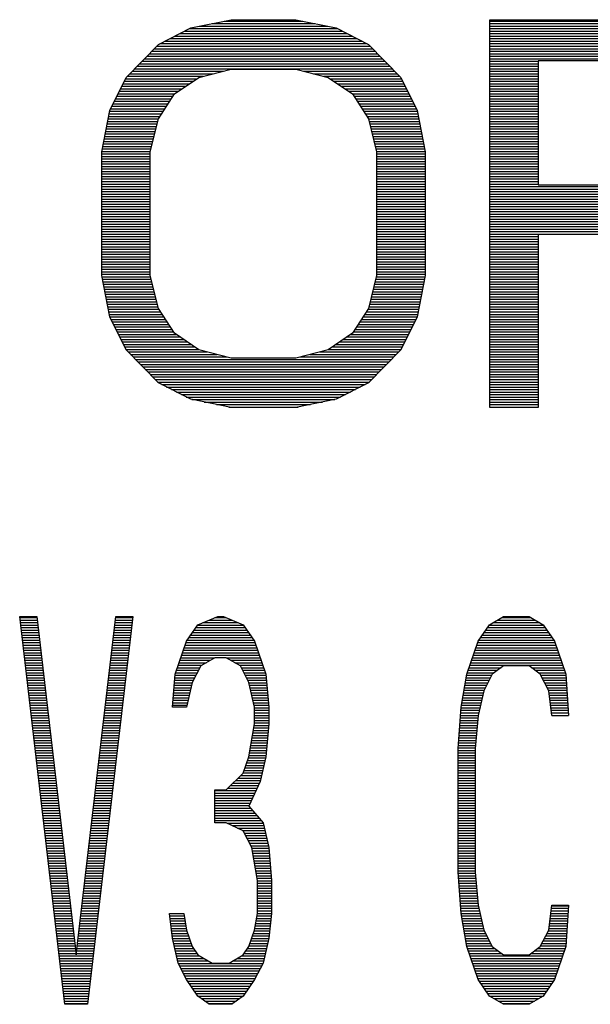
# Model space of a CAD drawing. Header units: millimetres. Extents: x 0 to 420, y -116 to 297.
# Tile 20 of 73: x 96 to 106, y 152 to 168. Entities that reach past the tile are written whole.
import ezdxf

# ---------------------------------------------------------------- set-up
doc = ezdxf.new("R2010")
doc.units = ezdxf.units.MM
doc.header["$LTSCALE"] = 23.1
doc.layers.get('0').update_dxf_attribs({"linetype": 'CONTINUOUS'})

msp = doc.modelspace()

# ---------------------------------------------------------------- linework, layer by layer
at = {"color": 7, "linetype": 'Continuous'}
for p, q in [((98.341, 167.868), (98.883, 168.144)), ((98.883, 168.144), (99.56, 168.283)), ((99.56, 168.283), (100.643, 168.283)), ((100.643, 168.283), (101.32, 168.144)), ((101.32, 168.144), (101.862, 167.868)), ((103.893, 161.783), (103.893, 168.283)), ((103.893, 168.283), (107.143, 168.283)), ((97.799, 167.315), (98.341, 167.868)), ((101.862, 167.868), (102.403, 167.315)), ((104.705, 167.591), (104.705, 165.517)), ((107.278, 167.591), (104.705, 167.591)), ((97.528, 166.761), (97.799, 167.315)), ((98.612, 167.038), (99.018, 167.315)), ((99.018, 167.315), (99.56, 167.453)), ((99.56, 167.453), (100.643, 167.453)), ((100.643, 167.453), (101.185, 167.315)), ((101.185, 167.315), (101.591, 167.038)), ((102.403, 167.315), (102.674, 166.761)), ((98.341, 166.623), (98.612, 167.038)), ((101.591, 167.038), (101.862, 166.623)), ((97.393, 166.07), (97.528, 166.761)), ((102.674, 166.761), (102.81, 166.07)), ((98.205, 166.07), (98.341, 166.623)), ((101.862, 166.623), (101.997, 166.07)), ((97.393, 163.995), (97.393, 166.07)), ((98.205, 163.995), (98.205, 166.07)), ((101.997, 166.07), (101.997, 163.995)), ((102.81, 166.07), (102.81, 163.995)), ((104.705, 165.517), (107.278, 165.517)), ((104.705, 164.687), (104.705, 161.783)), ((97.528, 163.304), (97.393, 163.995)), ((98.341, 163.442), (98.205, 163.995)), ((101.997, 163.995), (101.862, 163.442)), ((102.81, 163.995), (102.674, 163.304)), ((98.612, 163.027), (98.341, 163.442)), ((101.862, 163.442), (101.591, 163.027)), ((97.799, 162.751), (97.528, 163.304)), ((102.674, 163.304), (102.403, 162.751)), ((99.018, 162.751), (98.612, 163.027)), ((101.591, 163.027), (101.185, 162.751)), ((98.341, 162.198), (97.799, 162.751)), ((99.56, 162.612), (99.018, 162.751)), ((101.185, 162.751), (100.643, 162.612)), ((102.403, 162.751), (101.862, 162.198)), ((100.643, 162.612), (99.56, 162.612)), ((98.883, 161.921), (98.341, 162.198)), ((101.862, 162.198), (101.32, 161.921)), ((99.56, 161.783), (98.883, 161.921)), ((101.32, 161.921), (100.643, 161.783)), ((100.643, 161.783), (99.56, 161.783)), ((104.705, 161.783), (103.893, 161.783)), ((96.777, 151.783), (96.018, 158.283)), ((96.018, 158.283), (96.303, 158.283)), ((96.303, 158.283), (96.966, 152.612)), ((96.966, 152.612), (97.63, 158.283)), ((97.914, 158.283), (97.156, 151.783)), ((97.63, 158.283), (97.914, 158.283)), ((99.004, 158.144), (99.336, 158.283)), ((99.336, 158.283), (99.431, 158.283)), ((99.431, 158.283), (99.763, 158.144)), ((103.886, 158.144), (104.123, 158.283)), ((104.123, 158.283), (104.55, 158.283)), ((104.55, 158.283), (104.787, 158.144)), ((98.815, 157.868), (99.004, 158.144)), ((99.763, 158.144), (99.952, 157.868)), ((103.697, 157.868), (103.886, 158.144)), ((104.787, 158.144), (104.976, 157.868)), ((98.625, 157.315), (98.815, 157.868)), ((99.952, 157.868), (100.142, 157.315)), ((103.507, 157.315), (103.697, 157.868)), ((104.976, 157.868), (105.166, 157.315)), ((99.289, 157.591), (99.052, 157.453)), ((99.478, 157.591), (99.289, 157.591)), ((99.715, 157.453), (99.478, 157.591)), ((99.052, 157.453), (98.91, 157.176)), ((99.858, 157.176), (99.715, 157.453)), ((104.123, 157.453), (103.934, 157.315)), ((104.55, 157.453), (104.123, 157.453)), ((104.739, 157.315), (104.55, 157.453)), ((98.578, 156.761), (98.625, 157.315)), ((100.142, 157.315), (100.189, 156.761)), ((103.412, 156.761), (103.507, 157.315)), ((103.934, 157.315), (103.791, 157.038)), ((104.881, 157.038), (104.739, 157.315)), ((105.166, 157.315), (105.213, 156.623)), ((98.91, 157.176), (98.815, 156.761)), ((99.952, 156.761), (99.858, 157.176)), ((103.791, 157.038), (103.697, 156.623)), ((104.929, 156.623), (104.881, 157.038)), ((98.815, 156.761), (98.578, 156.761)), ((99.952, 156.485), (99.952, 156.761)), ((100.189, 156.761), (100.189, 156.485)), ((103.365, 156.07), (103.412, 156.761)), ((103.697, 156.623), (103.649, 156.07)), ((99.858, 155.932), (99.952, 156.485)), ((100.189, 156.485), (100.142, 155.932)), ((99.763, 155.655), (99.858, 155.932)), ((100.142, 155.932), (100.047, 155.517)), ((103.365, 153.995), (103.365, 156.07)), ((103.649, 156.07), (103.649, 153.995)), ((99.478, 155.378), (99.763, 155.655)), ((100.047, 155.517), (99.858, 155.102)), ((99.289, 154.825), (99.289, 155.378)), ((99.289, 155.378), (99.478, 155.378)), ((99.858, 155.102), (100.094, 154.825)), ((99.478, 154.825), (99.289, 154.825)), ((99.763, 154.687), (99.478, 154.825)), ((100.094, 154.825), (100.189, 154.41)), ((99.905, 154.41), (99.763, 154.687)), ((100, 153.857), (99.905, 154.41)), ((100.189, 154.41), (100.237, 153.857)), ((103.412, 153.304), (103.365, 153.995)), ((103.649, 153.995), (103.697, 153.442)), ((100, 153.304), (100, 153.857)), ((100.237, 153.857), (100.237, 153.304)), ((98.578, 152.889), (98.53, 153.304)), ((98.53, 153.304), (98.767, 153.304)), ((98.767, 153.304), (98.815, 153.027)), ((99.952, 153.027), (100, 153.304)), ((100.237, 153.304), (100.189, 152.889)), ((103.507, 152.751), (103.412, 153.304)), ((103.697, 153.442), (103.791, 153.027)), ((104.881, 153.027), (104.929, 153.442)), ((104.929, 153.442), (105.213, 153.442)), ((105.213, 153.442), (105.166, 152.751)), ((98.815, 153.027), (98.91, 152.751)), ((99.858, 152.751), (99.952, 153.027)), ((103.791, 153.027), (103.934, 152.751)), ((104.739, 152.751), (104.881, 153.027)), ((98.673, 152.474), (98.578, 152.889)), ((100.189, 152.889), (100.094, 152.474)), ((98.91, 152.751), (99.004, 152.612)), ((99.763, 152.612), (99.858, 152.751)), ((103.697, 152.198), (103.507, 152.751)), ((103.934, 152.751), (104.123, 152.612)), ((104.55, 152.612), (104.739, 152.751)), ((105.166, 152.751), (104.976, 152.198)), ((98.815, 152.198), (98.673, 152.474)), ((99.004, 152.612), (99.241, 152.474)), ((99.241, 152.474), (99.526, 152.474)), ((99.526, 152.474), (99.763, 152.612)), ((100.094, 152.474), (99.952, 152.198)), ((104.123, 152.612), (104.55, 152.612)), ((99.004, 151.921), (98.815, 152.198)), ((99.952, 152.198), (99.763, 151.921)), ((103.886, 151.921), (103.697, 152.198)), ((104.976, 152.198), (104.787, 151.921)), ((99.194, 151.783), (99.004, 151.921)), ((99.763, 151.921), (99.573, 151.783)), ((104.123, 151.783), (103.886, 151.921)), ((104.787, 151.921), (104.55, 151.783)), ((97.156, 151.783), (96.777, 151.783)), ((99.573, 151.783), (99.194, 151.783)), ((104.55, 151.783), (104.123, 151.783))]:
    msp.add_line(p, q, dxfattribs=at)
at = {"color": 2, "linetype": 'Continuous'}
for p, q in [((99.031, 168.175), (101.172, 168.175)), ((99.236, 168.217), (100.966, 168.217)), ((99.442, 168.259), (100.76, 168.259)), ((103.893, 168.259), (107.26, 168.259)), ((103.893, 168.217), (107.466, 168.217)), ((103.893, 168.175), (107.672, 168.175)), ((98.613, 168.007), (101.59, 168.007)), ((98.695, 168.049), (101.507, 168.049)), ((98.777, 168.091), (101.425, 168.091)), ((98.86, 168.133), (101.343, 168.133)), ((103.893, 168.133), (107.835, 168.133)), ((103.893, 168.091), (107.89, 168.091)), ((103.893, 168.049), (107.945, 168.049)), ((103.893, 168.007), (108, 168.007)), ((98.312, 167.839), (101.89, 167.839)), ((98.366, 167.881), (101.836, 167.881)), ((98.448, 167.923), (101.754, 167.923)), ((98.531, 167.965), (101.672, 167.965)), ((103.893, 167.965), (108.055, 167.965)), ((103.893, 167.923), (108.109, 167.923)), ((103.893, 167.881), (108.164, 167.881)), ((103.893, 167.839), (108.219, 167.839)), ((98.148, 167.671), (102.055, 167.671)), ((98.189, 167.713), (102.014, 167.713)), ((98.23, 167.755), (101.972, 167.755)), ((98.271, 167.797), (101.931, 167.797)), ((103.893, 167.797), (108.274, 167.797)), ((103.893, 167.755), (108.329, 167.755)), ((103.893, 167.713), (108.374, 167.713)), ((103.893, 167.671), (108.405, 167.671)), ((97.983, 167.503), (102.219, 167.503)), ((98.024, 167.545), (102.178, 167.545)), ((98.066, 167.587), (102.137, 167.587)), ((98.107, 167.629), (102.096, 167.629)), ((103.893, 167.629), (108.436, 167.629)), ((103.893, 167.587), (104.705, 167.587)), ((103.893, 167.545), (104.705, 167.545)), ((103.893, 167.503), (104.705, 167.503)), ((97.819, 167.335), (99.097, 167.335)), ((97.86, 167.377), (99.261, 167.377)), ((97.901, 167.419), (99.426, 167.419)), ((97.942, 167.461), (102.26, 167.461)), ((100.777, 167.419), (102.301, 167.419)), ((100.941, 167.377), (102.343, 167.377)), ((101.106, 167.335), (102.384, 167.335)), ((103.893, 167.461), (104.705, 167.461)), ((103.893, 167.419), (104.705, 167.419)), ((103.893, 167.377), (104.705, 167.377)), ((103.893, 167.335), (104.705, 167.335)), ((97.727, 167.167), (98.801, 167.167)), ((97.747, 167.209), (98.862, 167.209)), ((97.768, 167.251), (98.924, 167.251)), ((97.788, 167.293), (98.986, 167.293)), ((101.217, 167.293), (102.414, 167.293)), ((101.278, 167.251), (102.435, 167.251)), ((101.34, 167.209), (102.455, 167.209)), ((101.402, 167.167), (102.476, 167.167)), ((103.893, 167.293), (104.705, 167.293)), ((103.893, 167.251), (104.705, 167.251)), ((103.893, 167.209), (104.705, 167.209)), ((103.893, 167.167), (104.705, 167.167)), ((97.645, 166.999), (98.586, 166.999)), ((97.665, 167.041), (98.616, 167.041)), ((97.686, 167.083), (98.677, 167.083)), ((97.706, 167.125), (98.739, 167.125)), ((101.464, 167.125), (102.496, 167.125)), ((101.525, 167.083), (102.517, 167.083)), ((101.587, 167.041), (102.537, 167.041)), ((101.617, 166.999), (102.558, 166.999)), ((103.893, 167.125), (104.705, 167.125)), ((103.893, 167.083), (104.705, 167.083)), ((103.893, 167.041), (104.705, 167.041)), ((103.893, 166.999), (104.705, 166.999)), ((97.562, 166.831), (98.476, 166.831)), ((97.583, 166.873), (98.504, 166.873)), ((97.603, 166.915), (98.531, 166.915)), ((97.624, 166.957), (98.559, 166.957)), ((101.644, 166.957), (102.579, 166.957)), ((101.671, 166.915), (102.599, 166.915)), ((101.699, 166.873), (102.62, 166.873)), ((101.726, 166.831), (102.64, 166.831)), ((103.893, 166.957), (104.705, 166.957)), ((103.893, 166.915), (104.705, 166.915)), ((103.893, 166.873), (104.705, 166.873)), ((103.893, 166.831), (104.705, 166.831)), ((97.509, 166.663), (98.367, 166.663)), ((97.517, 166.705), (98.394, 166.705)), ((97.525, 166.747), (98.422, 166.747)), ((97.542, 166.789), (98.449, 166.789)), ((101.754, 166.789), (102.661, 166.789)), ((101.781, 166.747), (102.677, 166.747)), ((101.808, 166.705), (102.685, 166.705)), ((101.836, 166.663), (102.694, 166.663)), ((103.893, 166.789), (104.705, 166.789)), ((103.893, 166.747), (104.705, 166.747)), ((103.893, 166.705), (104.705, 166.705)), ((103.893, 166.663), (104.705, 166.663)), ((97.476, 166.495), (98.309, 166.495)), ((97.484, 166.537), (98.32, 166.537)), ((97.493, 166.579), (98.33, 166.579)), ((97.501, 166.621), (98.34, 166.621)), ((101.862, 166.621), (102.702, 166.621)), ((101.873, 166.579), (102.71, 166.579)), ((101.883, 166.537), (102.718, 166.537)), ((101.893, 166.495), (102.726, 166.495)), ((103.893, 166.621), (104.705, 166.621)), ((103.893, 166.579), (104.705, 166.579)), ((103.893, 166.537), (104.705, 166.537)), ((103.893, 166.495), (104.705, 166.495)), ((97.443, 166.327), (98.268, 166.327)), ((97.451, 166.369), (98.279, 166.369)), ((97.46, 166.411), (98.289, 166.411)), ((97.468, 166.453), (98.299, 166.453)), ((101.903, 166.453), (102.735, 166.453)), ((101.914, 166.411), (102.743, 166.411)), ((101.924, 166.369), (102.751, 166.369)), ((101.934, 166.327), (102.759, 166.327)), ((103.893, 166.453), (104.705, 166.453)), ((103.893, 166.411), (104.705, 166.411)), ((103.893, 166.369), (104.705, 166.369)), ((103.893, 166.327), (104.705, 166.327)), ((97.41, 166.159), (98.227, 166.159)), ((97.419, 166.201), (98.237, 166.201)), ((97.427, 166.243), (98.248, 166.243)), ((97.435, 166.285), (98.258, 166.285)), ((101.945, 166.285), (102.768, 166.285)), ((101.955, 166.243), (102.776, 166.243)), ((101.965, 166.201), (102.784, 166.201)), ((101.975, 166.159), (102.792, 166.159)), ((103.893, 166.285), (104.705, 166.285)), ((103.893, 166.243), (104.705, 166.243)), ((103.893, 166.201), (104.705, 166.201)), ((103.893, 166.159), (104.705, 166.159)), ((97.393, 166.033), (98.205, 166.033)), ((97.393, 165.991), (98.205, 165.991)), ((97.394, 166.075), (98.207, 166.075)), ((97.402, 166.117), (98.217, 166.117)), ((101.986, 166.117), (102.8, 166.117)), ((101.996, 166.075), (102.809, 166.075)), ((101.997, 166.033), (102.81, 166.033)), ((101.997, 165.991), (102.81, 165.991)), ((103.893, 166.117), (104.705, 166.117)), ((103.893, 166.075), (104.705, 166.075)), ((103.893, 166.033), (104.705, 166.033)), ((103.893, 165.991), (104.705, 165.991)), ((97.393, 165.949), (98.205, 165.949)), ((97.393, 165.907), (98.205, 165.907)), ((97.393, 165.865), (98.205, 165.865)), ((101.997, 165.949), (102.81, 165.949)), ((101.997, 165.907), (102.81, 165.907)), ((101.997, 165.865), (102.81, 165.865)), ((103.893, 165.949), (104.705, 165.949)), ((103.893, 165.907), (104.705, 165.907)), ((103.893, 165.865), (104.705, 165.865)), ((97.393, 165.823), (98.205, 165.823)), ((97.393, 165.781), (98.205, 165.781)), ((97.393, 165.739), (98.205, 165.739)), ((97.393, 165.697), (98.205, 165.697)), ((101.997, 165.823), (102.81, 165.823)), ((101.997, 165.781), (102.81, 165.781)), ((101.997, 165.739), (102.81, 165.739)), ((101.997, 165.697), (102.81, 165.697)), ((103.893, 165.823), (104.705, 165.823)), ((103.893, 165.781), (104.705, 165.781)), ((103.893, 165.739), (104.705, 165.739)), ((103.893, 165.697), (104.705, 165.697)), ((97.393, 165.655), (98.205, 165.655)), ((97.393, 165.613), (98.205, 165.613)), ((97.393, 165.571), (98.205, 165.571)), ((97.393, 165.529), (98.205, 165.529)), ((101.997, 165.655), (102.81, 165.655)), ((101.997, 165.613), (102.81, 165.613)), ((101.997, 165.571), (102.81, 165.571)), ((101.997, 165.529), (102.81, 165.529)), ((103.893, 165.655), (104.705, 165.655)), ((103.893, 165.613), (104.705, 165.613)), ((103.893, 165.571), (104.705, 165.571)), ((103.893, 165.529), (104.705, 165.529)), ((97.393, 165.487), (98.205, 165.487)), ((97.393, 165.445), (98.205, 165.445)), ((97.393, 165.403), (98.205, 165.403)), ((97.393, 165.361), (98.205, 165.361)), ((101.997, 165.487), (102.81, 165.487)), ((101.997, 165.445), (102.81, 165.445)), ((101.997, 165.403), (102.81, 165.403)), ((101.997, 165.361), (102.81, 165.361)), ((103.893, 165.487), (108.543, 165.487)), ((103.893, 165.445), (108.512, 165.445)), ((103.893, 165.403), (108.481, 165.403)), ((103.893, 165.361), (108.45, 165.361)), ((97.393, 165.319), (98.205, 165.319)), ((97.393, 165.277), (98.205, 165.277)), ((97.393, 165.235), (98.205, 165.235)), ((97.393, 165.193), (98.205, 165.193)), ((101.997, 165.319), (102.81, 165.319)), ((101.997, 165.277), (102.81, 165.277)), ((101.997, 165.235), (102.81, 165.235)), ((101.997, 165.193), (102.81, 165.193)), ((103.893, 165.319), (108.419, 165.319)), ((103.893, 165.277), (108.389, 165.277)), ((103.893, 165.235), (108.355, 165.235)), ((103.893, 165.193), (108.3, 165.193)), ((97.393, 165.151), (98.205, 165.151)), ((97.393, 165.109), (98.205, 165.109)), ((97.393, 165.067), (98.205, 165.067)), ((97.393, 165.025), (98.205, 165.025)), ((101.997, 165.151), (102.81, 165.151)), ((101.997, 165.109), (102.81, 165.109)), ((101.997, 165.067), (102.81, 165.067)), ((101.997, 165.025), (102.81, 165.025)), ((103.893, 165.151), (108.245, 165.151)), ((103.893, 165.109), (108.19, 165.109)), ((103.893, 165.067), (108.135, 165.067)), ((103.893, 165.025), (108.08, 165.025)), ((97.393, 164.983), (98.205, 164.983)), ((97.393, 164.941), (98.205, 164.941)), ((97.393, 164.899), (98.205, 164.899)), ((97.393, 164.857), (98.205, 164.857)), ((101.997, 164.983), (102.81, 164.983)), ((101.997, 164.941), (102.81, 164.941)), ((101.997, 164.899), (102.81, 164.899)), ((101.997, 164.857), (102.81, 164.857)), ((103.893, 164.983), (108.026, 164.983)), ((103.893, 164.941), (107.971, 164.941)), ((103.893, 164.899), (107.916, 164.899)), ((103.893, 164.857), (107.861, 164.857)), ((97.393, 164.815), (98.205, 164.815)), ((97.393, 164.773), (98.205, 164.773)), ((97.393, 164.731), (98.205, 164.731)), ((97.393, 164.689), (98.205, 164.689)), ((101.997, 164.815), (102.81, 164.815)), ((101.997, 164.773), (102.81, 164.773)), ((101.997, 164.731), (102.81, 164.731)), ((101.997, 164.689), (102.81, 164.689)), ((103.893, 164.815), (107.768, 164.815)), ((103.893, 164.773), (107.563, 164.773)), ((103.893, 164.731), (107.357, 164.731)), ((103.893, 164.689), (107.151, 164.689)), ((97.393, 164.647), (98.205, 164.647)), ((97.393, 164.605), (98.205, 164.605)), ((97.393, 164.563), (98.205, 164.563)), ((97.393, 164.521), (98.205, 164.521)), ((101.997, 164.647), (102.81, 164.647)), ((101.997, 164.605), (102.81, 164.605)), ((101.997, 164.563), (102.81, 164.563)), ((101.997, 164.521), (102.81, 164.521)), ((103.893, 164.647), (104.705, 164.647)), ((103.893, 164.605), (104.705, 164.605)), ((103.893, 164.563), (104.705, 164.563)), ((103.893, 164.521), (104.705, 164.521)), ((97.393, 164.479), (98.205, 164.479)), ((97.393, 164.437), (98.205, 164.437)), ((97.393, 164.395), (98.205, 164.395)), ((97.393, 164.353), (98.205, 164.353)), ((101.997, 164.479), (102.81, 164.479)), ((101.997, 164.437), (102.81, 164.437)), ((101.997, 164.395), (102.81, 164.395)), ((101.997, 164.353), (102.81, 164.353)), ((103.893, 164.479), (104.705, 164.479)), ((103.893, 164.437), (104.705, 164.437)), ((103.893, 164.395), (104.705, 164.395)), ((103.893, 164.353), (104.705, 164.353)), ((97.393, 164.311), (98.205, 164.311)), ((97.393, 164.269), (98.205, 164.269)), ((97.393, 164.227), (98.205, 164.227)), ((97.393, 164.185), (98.205, 164.185)), ((101.997, 164.311), (102.81, 164.311)), ((101.997, 164.269), (102.81, 164.269)), ((101.997, 164.227), (102.81, 164.227)), ((101.997, 164.185), (102.81, 164.185)), ((103.893, 164.311), (104.705, 164.311)), ((103.893, 164.269), (104.705, 164.269)), ((103.893, 164.227), (104.705, 164.227)), ((103.893, 164.185), (104.705, 164.185)), ((97.393, 164.143), (98.205, 164.143)), ((97.393, 164.101), (98.205, 164.101)), ((97.393, 164.059), (98.205, 164.059)), ((97.393, 164.017), (98.205, 164.017)), ((101.997, 164.143), (102.81, 164.143)), ((101.997, 164.101), (102.81, 164.101)), ((101.997, 164.059), (102.81, 164.059)), ((101.997, 164.017), (102.81, 164.017)), ((103.893, 164.143), (104.705, 164.143)), ((103.893, 164.101), (104.705, 164.101)), ((103.893, 164.059), (104.705, 164.059)), ((103.893, 164.017), (104.705, 164.017)), ((97.397, 163.975), (98.211, 163.975)), ((97.405, 163.933), (98.221, 163.933)), ((97.413, 163.891), (98.231, 163.891)), ((97.422, 163.849), (98.241, 163.849)), ((101.961, 163.849), (102.781, 163.849)), ((101.971, 163.891), (102.789, 163.891)), ((101.982, 163.933), (102.797, 163.933)), ((101.992, 163.975), (102.806, 163.975)), ((103.893, 163.975), (104.705, 163.975)), ((103.893, 163.933), (104.705, 163.933)), ((103.893, 163.891), (104.705, 163.891)), ((103.893, 163.849), (104.705, 163.849)), ((97.43, 163.807), (98.252, 163.807)), ((97.438, 163.765), (98.262, 163.765)), ((97.446, 163.723), (98.272, 163.723)), ((97.455, 163.681), (98.282, 163.681)), ((101.92, 163.681), (102.748, 163.681)), ((101.93, 163.723), (102.756, 163.723)), ((101.941, 163.765), (102.764, 163.765)), ((101.951, 163.807), (102.773, 163.807)), ((103.893, 163.807), (104.705, 163.807)), ((103.893, 163.765), (104.705, 163.765)), ((103.893, 163.723), (104.705, 163.723)), ((103.893, 163.681), (104.705, 163.681)), ((97.463, 163.639), (98.293, 163.639)), ((97.471, 163.597), (98.303, 163.597)), ((97.479, 163.555), (98.313, 163.555)), ((101.889, 163.555), (102.723, 163.555)), ((101.899, 163.597), (102.732, 163.597)), ((101.91, 163.639), (102.74, 163.639)), ((103.893, 163.639), (104.705, 163.639)), ((103.893, 163.597), (104.705, 163.597)), ((103.893, 163.555), (104.705, 163.555)), ((97.487, 163.513), (98.324, 163.513)), ((97.496, 163.471), (98.334, 163.471)), ((97.504, 163.429), (98.35, 163.429)), ((97.512, 163.387), (98.377, 163.387)), ((101.825, 163.387), (102.69, 163.387)), ((101.853, 163.429), (102.699, 163.429)), ((101.869, 163.471), (102.707, 163.471)), ((101.879, 163.513), (102.715, 163.513)), ((103.893, 163.513), (104.705, 163.513)), ((103.893, 163.471), (104.705, 163.471)), ((103.893, 163.429), (104.705, 163.429)), ((103.893, 163.387), (104.705, 163.387)), ((97.52, 163.345), (98.405, 163.345)), ((97.529, 163.303), (98.432, 163.303)), ((97.55, 163.261), (98.459, 163.261)), ((97.57, 163.219), (98.487, 163.219)), ((101.716, 163.219), (102.632, 163.219)), ((101.743, 163.261), (102.653, 163.261)), ((101.771, 163.303), (102.674, 163.303)), ((101.798, 163.345), (102.682, 163.345)), ((103.893, 163.345), (104.705, 163.345)), ((103.893, 163.303), (104.705, 163.303)), ((103.893, 163.261), (104.705, 163.261)), ((103.893, 163.219), (104.705, 163.219)), ((97.591, 163.177), (98.514, 163.177)), ((97.611, 163.135), (98.542, 163.135)), ((97.632, 163.093), (98.569, 163.093)), ((97.652, 163.051), (98.596, 163.051)), ((101.606, 163.051), (102.55, 163.051)), ((101.633, 163.093), (102.571, 163.093)), ((101.661, 163.135), (102.591, 163.135)), ((101.688, 163.177), (102.612, 163.177)), ((103.893, 163.177), (104.705, 163.177)), ((103.893, 163.135), (104.705, 163.135)), ((103.893, 163.093), (104.705, 163.093)), ((103.893, 163.051), (104.705, 163.051)), ((97.673, 163.009), (98.639, 163.009)), ((97.693, 162.967), (98.701, 162.967)), ((97.714, 162.925), (98.762, 162.925)), ((97.735, 162.883), (98.824, 162.883)), ((101.378, 162.883), (102.468, 162.883)), ((101.44, 162.925), (102.488, 162.925)), ((101.502, 162.967), (102.509, 162.967)), ((101.563, 163.009), (102.53, 163.009)), ((103.893, 163.009), (104.705, 163.009)), ((103.893, 162.967), (104.705, 162.967)), ((103.893, 162.925), (104.705, 162.925)), ((103.893, 162.883), (104.705, 162.883)), ((97.755, 162.841), (98.886, 162.841)), ((97.776, 162.799), (98.948, 162.799)), ((97.796, 162.757), (99.009, 162.757)), ((97.835, 162.715), (99.159, 162.715)), ((101.043, 162.715), (102.368, 162.715)), ((101.193, 162.757), (102.406, 162.757)), ((101.255, 162.799), (102.427, 162.799)), ((101.317, 162.841), (102.447, 162.841)), ((103.893, 162.841), (104.705, 162.841)), ((103.893, 162.799), (104.705, 162.799)), ((103.893, 162.757), (104.705, 162.757)), ((103.893, 162.715), (104.705, 162.715)), ((97.876, 162.673), (99.324, 162.673)), ((97.917, 162.631), (99.488, 162.631)), ((97.958, 162.589), (102.245, 162.589)), ((97.999, 162.547), (102.204, 162.547)), ((100.714, 162.631), (102.286, 162.631)), ((100.879, 162.673), (102.327, 162.673)), ((103.893, 162.673), (104.705, 162.673)), ((103.893, 162.631), (104.705, 162.631)), ((103.893, 162.589), (104.705, 162.589)), ((103.893, 162.547), (104.705, 162.547)), ((98.04, 162.505), (102.162, 162.505)), ((98.081, 162.463), (102.121, 162.463)), ((98.122, 162.421), (102.08, 162.421)), ((98.164, 162.379), (102.039, 162.379)), ((103.893, 162.505), (104.705, 162.505)), ((103.893, 162.463), (104.705, 162.463)), ((103.893, 162.421), (104.705, 162.421)), ((103.893, 162.379), (104.705, 162.379)), ((98.205, 162.337), (101.998, 162.337)), ((98.246, 162.295), (101.957, 162.295)), ((98.287, 162.253), (101.916, 162.253)), ((98.328, 162.211), (101.875, 162.211)), ((103.893, 162.337), (104.705, 162.337)), ((103.893, 162.295), (104.705, 162.295)), ((103.893, 162.253), (104.705, 162.253)), ((103.893, 162.211), (104.705, 162.211)), ((98.397, 162.169), (101.805, 162.169)), ((98.48, 162.127), (101.723, 162.127)), ((98.562, 162.085), (101.641, 162.085)), ((98.644, 162.043), (101.558, 162.043)), ((103.893, 162.169), (104.705, 162.169)), ((103.893, 162.127), (104.705, 162.127)), ((103.893, 162.085), (104.705, 162.085)), ((103.893, 162.043), (104.705, 162.043)), ((98.726, 162.001), (101.476, 162.001)), ((98.809, 161.959), (101.394, 161.959)), ((98.904, 161.917), (101.299, 161.917)), ((99.109, 161.875), (101.093, 161.875)), ((103.893, 162.001), (104.705, 162.001)), ((103.893, 161.959), (104.705, 161.959)), ((103.893, 161.917), (104.705, 161.917)), ((103.893, 161.875), (104.705, 161.875)), ((99.315, 161.833), (100.888, 161.833)), ((99.52, 161.791), (100.682, 161.791)), ((103.893, 161.833), (104.705, 161.833)), ((103.893, 161.791), (104.705, 161.791)), ((96.021, 158.263), (96.305, 158.263)), ((97.628, 158.263), (97.912, 158.263)), ((99.288, 158.263), (99.479, 158.263)), ((104.089, 158.263), (104.584, 158.263)), ((96.026, 158.221), (96.31, 158.221)), ((96.031, 158.179), (96.315, 158.179)), ((96.035, 158.137), (96.32, 158.137)), ((96.04, 158.095), (96.325, 158.095)), ((97.608, 158.095), (97.892, 158.095)), ((97.613, 158.137), (97.897, 158.137)), ((97.618, 158.179), (97.902, 158.179)), ((97.623, 158.221), (97.907, 158.221)), ((98.97, 158.095), (99.797, 158.095)), ((98.999, 158.137), (99.768, 158.137)), ((99.087, 158.179), (99.68, 158.179)), ((99.187, 158.221), (99.58, 158.221)), ((103.852, 158.095), (104.821, 158.095)), ((103.881, 158.137), (104.792, 158.137)), ((103.945, 158.179), (104.728, 158.179)), ((104.017, 158.221), (104.656, 158.221)), ((96.045, 158.053), (96.33, 158.053)), ((96.05, 158.011), (96.335, 158.011)), ((96.055, 157.969), (96.34, 157.969)), ((96.06, 157.927), (96.344, 157.927)), ((97.588, 157.927), (97.873, 157.927)), ((97.593, 157.969), (97.878, 157.969)), ((97.598, 158.011), (97.883, 158.011)), ((97.603, 158.053), (97.887, 158.053)), ((98.855, 157.927), (99.912, 157.927)), ((98.884, 157.969), (99.883, 157.969)), ((98.913, 158.011), (99.854, 158.011)), ((98.942, 158.053), (99.826, 158.053)), ((103.737, 157.927), (104.936, 157.927)), ((103.766, 157.969), (104.907, 157.969)), ((103.795, 158.011), (104.878, 158.011)), ((103.823, 158.053), (104.85, 158.053)), ((96.065, 157.885), (96.349, 157.885)), ((96.07, 157.843), (96.354, 157.843)), ((96.075, 157.801), (96.359, 157.801)), ((96.08, 157.759), (96.364, 157.759)), ((97.569, 157.759), (97.853, 157.759)), ((97.574, 157.801), (97.858, 157.801)), ((97.578, 157.843), (97.863, 157.843)), ((97.583, 157.885), (97.868, 157.885)), ((98.777, 157.759), (99.99, 157.759)), ((98.792, 157.801), (99.975, 157.801)), ((98.806, 157.843), (99.961, 157.843)), ((98.826, 157.885), (99.941, 157.885)), ((103.659, 157.759), (105.014, 157.759)), ((103.674, 157.801), (104.999, 157.801)), ((103.688, 157.843), (104.985, 157.843)), ((103.708, 157.885), (104.965, 157.885)), ((96.084, 157.717), (96.369, 157.717)), ((96.089, 157.675), (96.374, 157.675)), ((96.094, 157.633), (96.379, 157.633)), ((96.099, 157.591), (96.384, 157.591)), ((97.549, 157.591), (97.834, 157.591)), ((97.554, 157.633), (97.838, 157.633)), ((97.559, 157.675), (97.843, 157.675)), ((97.564, 157.717), (97.848, 157.717)), ((98.72, 157.591), (99.288, 157.591)), ((98.734, 157.633), (100.033, 157.633)), ((98.749, 157.675), (100.018, 157.675)), ((98.763, 157.717), (100.004, 157.717)), ((99.479, 157.591), (100.047, 157.591)), ((103.602, 157.591), (105.071, 157.591)), ((103.616, 157.633), (105.057, 157.633)), ((103.63, 157.675), (105.042, 157.675)), ((103.645, 157.717), (105.028, 157.717)), ((96.104, 157.549), (96.389, 157.549)), ((96.109, 157.507), (96.394, 157.507)), ((96.114, 157.465), (96.399, 157.465)), ((96.119, 157.423), (96.403, 157.423)), ((97.529, 157.423), (97.814, 157.423)), ((97.534, 157.465), (97.819, 157.465)), ((97.539, 157.507), (97.824, 157.507)), ((97.544, 157.549), (97.829, 157.549)), ((98.662, 157.423), (99.036, 157.423)), ((98.677, 157.465), (99.072, 157.465)), ((98.691, 157.507), (99.144, 157.507)), ((98.705, 157.549), (99.216, 157.549)), ((99.551, 157.549), (100.062, 157.549)), ((99.623, 157.507), (100.076, 157.507)), ((99.695, 157.465), (100.09, 157.465)), ((99.731, 157.423), (100.105, 157.423)), ((103.544, 157.423), (104.082, 157.423)), ((103.558, 157.465), (105.114, 157.465)), ((103.573, 157.507), (105.1, 157.507)), ((103.587, 157.549), (105.086, 157.549)), ((104.591, 157.423), (105.129, 157.423)), ((96.124, 157.381), (96.408, 157.381)), ((96.129, 157.339), (96.413, 157.339)), ((96.133, 157.297), (96.418, 157.297)), ((96.138, 157.255), (96.423, 157.255)), ((97.51, 157.255), (97.794, 157.255)), ((97.515, 157.297), (97.799, 157.297)), ((97.519, 157.339), (97.804, 157.339)), ((97.524, 157.381), (97.809, 157.381)), ((98.62, 157.255), (98.95, 157.255)), ((98.624, 157.297), (98.971, 157.297)), ((98.633, 157.339), (98.993, 157.339)), ((98.648, 157.381), (99.015, 157.381)), ((99.752, 157.381), (100.119, 157.381)), ((99.774, 157.339), (100.134, 157.339)), ((99.796, 157.297), (100.143, 157.297)), ((99.817, 157.255), (100.147, 157.255)), ((103.497, 157.255), (103.903, 157.255)), ((103.504, 157.297), (103.924, 157.297)), ((103.515, 157.339), (103.967, 157.339)), ((103.53, 157.381), (104.024, 157.381)), ((104.649, 157.381), (105.143, 157.381)), ((104.706, 157.339), (105.158, 157.339)), ((104.748, 157.297), (105.167, 157.297)), ((104.77, 157.255), (105.17, 157.255)), ((96.143, 157.213), (96.428, 157.213)), ((96.148, 157.171), (96.433, 157.171)), ((96.153, 157.129), (96.438, 157.129)), ((96.158, 157.087), (96.443, 157.087)), ((97.49, 157.087), (97.775, 157.087)), ((97.495, 157.129), (97.78, 157.129)), ((97.5, 157.171), (97.785, 157.171)), ((97.505, 157.213), (97.789, 157.213)), ((98.606, 157.087), (98.889, 157.087)), ((98.609, 157.129), (98.899, 157.129)), ((98.613, 157.171), (98.908, 157.171)), ((98.616, 157.213), (98.928, 157.213)), ((99.839, 157.213), (100.151, 157.213)), ((99.859, 157.171), (100.154, 157.171)), ((99.868, 157.129), (100.158, 157.129)), ((99.878, 157.087), (100.161, 157.087)), ((103.468, 157.087), (103.816, 157.087)), ((103.475, 157.129), (103.838, 157.129)), ((103.482, 157.171), (103.86, 157.171)), ((103.49, 157.213), (103.881, 157.213)), ((104.792, 157.213), (105.173, 157.213)), ((104.813, 157.171), (105.176, 157.171)), ((104.835, 157.129), (105.179, 157.129)), ((104.856, 157.087), (105.181, 157.087)), ((96.163, 157.045), (96.448, 157.045)), ((96.168, 157.003), (96.453, 157.003)), ((96.173, 156.961), (96.458, 156.961)), ((96.178, 156.919), (96.462, 156.919)), ((97.47, 156.919), (97.755, 156.919)), ((97.475, 156.961), (97.76, 156.961)), ((97.48, 157.003), (97.765, 157.003)), ((97.485, 157.045), (97.77, 157.045)), ((98.591, 156.919), (98.851, 156.919)), ((98.595, 156.961), (98.86, 156.961)), ((98.599, 157.003), (98.87, 157.003)), ((98.602, 157.045), (98.88, 157.045)), ((99.888, 157.045), (100.165, 157.045)), ((99.897, 157.003), (100.169, 157.003)), ((99.907, 156.961), (100.172, 156.961)), ((99.916, 156.919), (100.176, 156.919)), ((103.439, 156.919), (103.764, 156.919)), ((103.446, 156.961), (103.774, 156.961)), ((103.454, 157.003), (103.783, 157.003)), ((103.461, 157.045), (103.795, 157.045)), ((104.878, 157.045), (105.184, 157.045)), ((104.886, 157.003), (105.187, 157.003)), ((104.89, 156.961), (105.19, 156.961)), ((104.895, 156.919), (105.193, 156.919)), ((96.182, 156.877), (96.467, 156.877)), ((96.187, 156.835), (96.472, 156.835)), ((96.192, 156.793), (96.477, 156.793)), ((96.197, 156.751), (96.482, 156.751)), ((97.451, 156.751), (97.736, 156.751)), ((97.456, 156.793), (97.74, 156.793)), ((97.46, 156.835), (97.745, 156.835)), ((97.465, 156.877), (97.75, 156.877)), ((98.581, 156.793), (98.822, 156.793)), ((98.584, 156.835), (98.832, 156.835)), ((98.588, 156.877), (98.841, 156.877)), ((99.926, 156.877), (100.179, 156.877)), ((99.936, 156.835), (100.183, 156.835)), ((99.945, 156.793), (100.187, 156.793)), ((99.952, 156.751), (100.189, 156.751)), ((103.411, 156.751), (103.726, 156.751)), ((103.418, 156.793), (103.735, 156.793)), ((103.425, 156.835), (103.745, 156.835)), ((103.432, 156.877), (103.755, 156.877)), ((104.9, 156.877), (105.196, 156.877)), ((104.905, 156.835), (105.199, 156.835)), ((104.909, 156.793), (105.202, 156.793)), ((104.914, 156.751), (105.205, 156.751)), ((96.202, 156.709), (96.487, 156.709)), ((96.207, 156.667), (96.492, 156.667)), ((96.212, 156.625), (96.497, 156.625)), ((97.436, 156.625), (97.721, 156.625)), ((97.441, 156.667), (97.726, 156.667)), ((97.446, 156.709), (97.731, 156.709)), ((99.952, 156.709), (100.189, 156.709)), ((99.952, 156.667), (100.189, 156.667)), ((99.952, 156.625), (100.189, 156.625)), ((103.403, 156.625), (103.697, 156.625)), ((103.406, 156.667), (103.707, 156.667)), ((103.409, 156.709), (103.716, 156.709)), ((104.919, 156.709), (105.207, 156.709)), ((104.924, 156.667), (105.21, 156.667)), ((104.929, 156.625), (105.213, 156.625)), ((96.217, 156.583), (96.502, 156.583)), ((96.222, 156.541), (96.507, 156.541)), ((96.227, 156.499), (96.512, 156.499)), ((96.231, 156.457), (96.517, 156.457)), ((97.416, 156.457), (97.701, 156.457)), ((97.421, 156.499), (97.706, 156.499)), ((97.426, 156.541), (97.711, 156.541)), ((97.431, 156.583), (97.716, 156.583)), ((99.947, 156.457), (100.187, 156.457)), ((99.952, 156.583), (100.189, 156.583)), ((99.952, 156.541), (100.189, 156.541)), ((99.952, 156.499), (100.189, 156.499)), ((103.391, 156.457), (103.682, 156.457)), ((103.394, 156.499), (103.686, 156.499)), ((103.397, 156.541), (103.69, 156.541)), ((103.4, 156.583), (103.693, 156.583)), ((96.236, 156.415), (96.521, 156.415)), ((96.241, 156.373), (96.526, 156.373)), ((96.246, 156.331), (96.531, 156.331)), ((96.251, 156.289), (96.536, 156.289)), ((97.397, 156.289), (97.682, 156.289)), ((97.401, 156.331), (97.687, 156.331)), ((97.406, 156.373), (97.691, 156.373)), ((97.411, 156.415), (97.696, 156.415)), ((99.919, 156.289), (100.172, 156.289)), ((99.926, 156.331), (100.176, 156.331)), ((99.933, 156.373), (100.18, 156.373)), ((99.94, 156.415), (100.183, 156.415)), ((103.38, 156.289), (103.668, 156.289)), ((103.383, 156.331), (103.672, 156.331)), ((103.386, 156.373), (103.675, 156.373)), ((103.388, 156.415), (103.679, 156.415)), ((96.256, 156.247), (96.541, 156.247)), ((96.261, 156.205), (96.546, 156.205)), ((96.266, 156.163), (96.551, 156.163)), ((96.271, 156.121), (96.556, 156.121)), ((97.377, 156.121), (97.662, 156.121)), ((97.382, 156.163), (97.667, 156.163)), ((97.387, 156.205), (97.672, 156.205)), ((97.392, 156.247), (97.677, 156.247)), ((99.89, 156.121), (100.158, 156.121)), ((99.897, 156.163), (100.162, 156.163)), ((99.904, 156.205), (100.165, 156.205)), ((99.912, 156.247), (100.169, 156.247)), ((103.368, 156.121), (103.654, 156.121)), ((103.371, 156.163), (103.657, 156.163)), ((103.374, 156.205), (103.661, 156.205)), ((103.377, 156.247), (103.664, 156.247)), ((96.276, 156.079), (96.561, 156.079)), ((96.28, 156.037), (96.566, 156.037)), ((96.285, 155.995), (96.571, 155.995)), ((96.29, 155.953), (96.575, 155.953)), ((97.357, 155.953), (97.642, 155.953)), ((97.362, 155.995), (97.647, 155.995)), ((97.367, 156.037), (97.652, 156.037)), ((97.372, 156.079), (97.657, 156.079)), ((99.861, 155.953), (100.144, 155.953)), ((99.868, 155.995), (100.147, 155.995)), ((99.876, 156.037), (100.151, 156.037)), ((99.883, 156.079), (100.154, 156.079)), ((103.365, 156.079), (103.65, 156.079)), ((103.365, 156.037), (103.649, 156.037)), ((103.365, 155.995), (103.649, 155.995)), ((103.365, 155.953), (103.649, 155.953)), ((96.295, 155.911), (96.58, 155.911)), ((96.3, 155.869), (96.585, 155.869)), ((96.305, 155.827), (96.59, 155.827)), ((96.31, 155.785), (96.595, 155.785)), ((97.338, 155.785), (97.623, 155.785)), ((97.343, 155.827), (97.628, 155.827)), ((97.347, 155.869), (97.633, 155.869)), ((97.352, 155.911), (97.638, 155.911)), ((99.807, 155.785), (100.108, 155.785)), ((99.822, 155.827), (100.118, 155.827)), ((99.836, 155.869), (100.128, 155.869)), ((99.85, 155.911), (100.137, 155.911)), ((103.365, 155.911), (103.649, 155.911)), ((103.365, 155.869), (103.649, 155.869)), ((103.365, 155.827), (103.649, 155.827)), ((103.365, 155.785), (103.649, 155.785)), ((96.315, 155.743), (96.6, 155.743)), ((96.32, 155.701), (96.605, 155.701)), ((96.325, 155.659), (96.61, 155.659)), ((96.329, 155.617), (96.615, 155.617)), ((97.318, 155.617), (97.603, 155.617)), ((97.323, 155.659), (97.608, 155.659)), ((97.328, 155.701), (97.613, 155.701)), ((97.333, 155.743), (97.618, 155.743)), ((99.723, 155.617), (100.07, 155.617)), ((99.764, 155.659), (100.08, 155.659)), ((99.778, 155.701), (100.089, 155.701)), ((99.793, 155.743), (100.099, 155.743)), ((103.365, 155.743), (103.649, 155.743)), ((103.365, 155.701), (103.649, 155.701)), ((103.365, 155.659), (103.649, 155.659)), ((103.365, 155.617), (103.649, 155.617)), ((96.334, 155.575), (96.62, 155.575)), ((96.339, 155.533), (96.625, 155.533)), ((96.344, 155.491), (96.63, 155.491)), ((96.349, 155.449), (96.634, 155.449)), ((97.298, 155.449), (97.584, 155.449)), ((97.303, 155.491), (97.589, 155.491)), ((97.308, 155.533), (97.593, 155.533)), ((97.313, 155.575), (97.598, 155.575)), ((99.551, 155.449), (100.016, 155.449)), ((99.594, 155.491), (100.035, 155.491)), ((99.637, 155.533), (100.051, 155.533)), ((99.68, 155.575), (100.06, 155.575)), ((103.365, 155.575), (103.649, 155.575)), ((103.365, 155.533), (103.649, 155.533)), ((103.365, 155.491), (103.649, 155.491)), ((103.365, 155.449), (103.649, 155.449)), ((96.354, 155.407), (96.639, 155.407)), ((96.359, 155.365), (96.644, 155.365)), ((96.364, 155.323), (96.649, 155.323)), ((96.369, 155.281), (96.654, 155.281)), ((97.279, 155.281), (97.564, 155.281)), ((97.284, 155.323), (97.569, 155.323)), ((97.288, 155.365), (97.574, 155.365)), ((97.293, 155.407), (97.579, 155.407)), ((99.289, 155.365), (99.978, 155.365)), ((99.289, 155.323), (99.958, 155.323)), ((99.289, 155.281), (99.939, 155.281)), ((99.507, 155.407), (99.997, 155.407)), ((103.365, 155.407), (103.649, 155.407)), ((103.365, 155.365), (103.649, 155.365)), ((103.365, 155.323), (103.649, 155.323)), ((103.365, 155.281), (103.649, 155.281)), ((96.374, 155.239), (96.659, 155.239)), ((96.378, 155.197), (96.664, 155.197)), ((96.383, 155.155), (96.669, 155.155)), ((96.388, 155.113), (96.674, 155.113)), ((97.259, 155.113), (97.544, 155.113)), ((97.264, 155.155), (97.549, 155.155)), ((97.269, 155.197), (97.554, 155.197)), ((97.274, 155.239), (97.559, 155.239)), ((99.289, 155.239), (99.92, 155.239)), ((99.289, 155.197), (99.901, 155.197)), ((99.289, 155.155), (99.882, 155.155)), ((99.289, 155.113), (99.862, 155.113)), ((103.365, 155.239), (103.649, 155.239)), ((103.365, 155.197), (103.649, 155.197)), ((103.365, 155.155), (103.649, 155.155)), ((103.365, 155.113), (103.649, 155.113)), ((96.393, 155.071), (96.679, 155.071)), ((96.398, 155.029), (96.684, 155.029)), ((96.403, 154.987), (96.689, 154.987)), ((96.408, 154.945), (96.693, 154.945)), ((97.239, 154.945), (97.525, 154.945)), ((97.244, 154.987), (97.53, 154.987)), ((97.249, 155.029), (97.535, 155.029)), ((97.254, 155.071), (97.54, 155.071)), ((99.289, 155.071), (99.884, 155.071)), ((99.289, 155.029), (99.92, 155.029)), ((99.289, 154.987), (99.956, 154.987)), ((99.289, 154.945), (99.992, 154.945)), ((103.365, 155.071), (103.649, 155.071)), ((103.365, 155.029), (103.649, 155.029)), ((103.365, 154.987), (103.649, 154.987)), ((103.365, 154.945), (103.649, 154.945)), ((96.413, 154.903), (96.698, 154.903)), ((96.418, 154.861), (96.703, 154.861)), ((96.423, 154.819), (96.708, 154.819)), ((96.427, 154.777), (96.713, 154.777)), ((97.22, 154.777), (97.505, 154.777)), ((97.225, 154.819), (97.51, 154.819)), ((97.229, 154.861), (97.515, 154.861)), ((97.234, 154.903), (97.52, 154.903)), ((99.289, 154.903), (100.028, 154.903)), ((99.289, 154.861), (100.064, 154.861)), ((99.492, 154.819), (100.096, 154.819)), ((99.578, 154.777), (100.106, 154.777)), ((103.365, 154.903), (103.649, 154.903)), ((103.365, 154.861), (103.649, 154.861)), ((103.365, 154.819), (103.649, 154.819)), ((103.365, 154.777), (103.649, 154.777)), ((96.432, 154.735), (96.718, 154.735)), ((96.437, 154.693), (96.723, 154.693)), ((96.442, 154.651), (96.728, 154.651)), ((96.447, 154.609), (96.733, 154.609)), ((97.2, 154.609), (97.486, 154.609)), ((97.205, 154.651), (97.491, 154.651)), ((97.21, 154.693), (97.495, 154.693)), ((97.215, 154.735), (97.5, 154.735)), ((99.665, 154.735), (100.115, 154.735)), ((99.751, 154.693), (100.125, 154.693)), ((99.781, 154.651), (100.134, 154.651)), ((99.803, 154.609), (100.144, 154.609)), ((103.365, 154.735), (103.649, 154.735)), ((103.365, 154.693), (103.649, 154.693)), ((103.365, 154.651), (103.649, 154.651)), ((103.365, 154.609), (103.649, 154.609)), ((96.452, 154.567), (96.738, 154.567)), ((96.457, 154.525), (96.743, 154.525)), ((96.462, 154.483), (96.748, 154.483)), ((96.467, 154.441), (96.752, 154.441)), ((97.18, 154.441), (97.466, 154.441)), ((97.185, 154.483), (97.471, 154.483)), ((97.19, 154.525), (97.476, 154.525)), ((97.195, 154.567), (97.481, 154.567)), ((99.825, 154.567), (100.154, 154.567)), ((99.846, 154.525), (100.163, 154.525)), ((99.868, 154.483), (100.173, 154.483)), ((99.889, 154.441), (100.182, 154.441)), ((103.365, 154.567), (103.649, 154.567)), ((103.365, 154.525), (103.649, 154.525)), ((103.365, 154.483), (103.649, 154.483)), ((103.365, 154.441), (103.649, 154.441)), ((96.472, 154.399), (96.757, 154.399)), ((96.476, 154.357), (96.762, 154.357)), ((96.481, 154.315), (96.767, 154.315)), ((97.166, 154.315), (97.451, 154.315)), ((97.17, 154.357), (97.456, 154.357)), ((97.175, 154.399), (97.461, 154.399)), ((99.907, 154.399), (100.19, 154.399)), ((99.914, 154.357), (100.194, 154.357)), ((99.921, 154.315), (100.197, 154.315)), ((103.365, 154.399), (103.649, 154.399)), ((103.365, 154.357), (103.649, 154.357)), ((103.365, 154.315), (103.649, 154.315)), ((96.486, 154.273), (96.772, 154.273)), ((96.491, 154.231), (96.777, 154.231)), ((96.496, 154.189), (96.782, 154.189)), ((96.501, 154.147), (96.787, 154.147)), ((97.146, 154.147), (97.432, 154.147)), ((97.151, 154.189), (97.437, 154.189)), ((97.156, 154.231), (97.442, 154.231)), ((97.161, 154.273), (97.446, 154.273)), ((99.929, 154.273), (100.201, 154.273)), ((99.936, 154.231), (100.205, 154.231)), ((99.943, 154.189), (100.208, 154.189)), ((99.95, 154.147), (100.212, 154.147)), ((103.365, 154.273), (103.649, 154.273)), ((103.365, 154.231), (103.649, 154.231)), ((103.365, 154.189), (103.649, 154.189)), ((103.365, 154.147), (103.649, 154.147)), ((96.506, 154.105), (96.792, 154.105)), ((96.511, 154.063), (96.797, 154.063)), ((96.516, 154.021), (96.802, 154.021)), ((96.521, 153.979), (96.806, 153.979)), ((97.126, 153.979), (97.412, 153.979)), ((97.131, 154.021), (97.417, 154.021)), ((97.136, 154.063), (97.422, 154.063)), ((97.141, 154.105), (97.427, 154.105)), ((99.957, 154.105), (100.215, 154.105)), ((99.964, 154.063), (100.219, 154.063)), ((99.972, 154.021), (100.223, 154.021)), ((99.979, 153.979), (100.226, 153.979)), ((103.365, 154.105), (103.649, 154.105)), ((103.365, 154.063), (103.649, 154.063)), ((103.365, 154.021), (103.649, 154.021)), ((103.366, 153.979), (103.651, 153.979)), ((96.525, 153.937), (96.811, 153.937)), ((96.53, 153.895), (96.816, 153.895)), ((96.535, 153.853), (96.821, 153.853)), ((96.54, 153.811), (96.826, 153.811)), ((97.107, 153.811), (97.393, 153.811)), ((97.112, 153.853), (97.397, 153.853)), ((97.116, 153.895), (97.402, 153.895)), ((97.121, 153.937), (97.407, 153.937)), ((99.986, 153.937), (100.23, 153.937)), ((99.993, 153.895), (100.233, 153.895)), ((100, 153.853), (100.237, 153.853)), ((100, 153.811), (100.237, 153.811)), ((103.369, 153.937), (103.654, 153.937)), ((103.372, 153.895), (103.658, 153.895)), ((103.375, 153.853), (103.661, 153.853)), ((103.377, 153.811), (103.665, 153.811)), ((96.545, 153.769), (96.831, 153.769)), ((96.55, 153.727), (96.836, 153.727)), ((96.555, 153.685), (96.841, 153.685)), ((96.56, 153.643), (96.846, 153.643)), ((97.087, 153.643), (97.373, 153.643)), ((97.092, 153.685), (97.378, 153.685)), ((97.097, 153.727), (97.383, 153.727)), ((97.102, 153.769), (97.388, 153.769)), ((100, 153.769), (100.237, 153.769)), ((100, 153.727), (100.237, 153.727)), ((100, 153.685), (100.237, 153.685)), ((100, 153.643), (100.237, 153.643)), ((103.38, 153.769), (103.669, 153.769)), ((103.383, 153.727), (103.672, 153.727)), ((103.386, 153.685), (103.676, 153.685)), ((103.389, 153.643), (103.679, 153.643)), ((96.565, 153.601), (96.851, 153.601)), ((96.57, 153.559), (96.856, 153.559)), ((96.574, 153.517), (96.861, 153.517)), ((96.579, 153.475), (96.865, 153.475)), ((97.067, 153.475), (97.353, 153.475)), ((97.072, 153.517), (97.358, 153.517)), ((97.077, 153.559), (97.363, 153.559)), ((97.082, 153.601), (97.368, 153.601)), ((100, 153.601), (100.237, 153.601)), ((100, 153.559), (100.237, 153.559)), ((100, 153.517), (100.237, 153.517)), ((100, 153.475), (100.237, 153.475)), ((103.392, 153.601), (103.683, 153.601)), ((103.395, 153.559), (103.687, 153.559)), ((103.398, 153.517), (103.69, 153.517)), ((103.401, 153.475), (103.694, 153.475)), ((96.584, 153.433), (96.87, 153.433)), ((96.589, 153.391), (96.875, 153.391)), ((96.594, 153.349), (96.88, 153.349)), ((96.599, 153.307), (96.885, 153.307)), ((97.048, 153.307), (97.334, 153.307)), ((97.053, 153.349), (97.339, 153.349)), ((97.057, 153.391), (97.344, 153.391)), ((97.062, 153.433), (97.348, 153.433)), ((100, 153.433), (100.237, 153.433)), ((100, 153.391), (100.237, 153.391)), ((100, 153.349), (100.237, 153.349)), ((100, 153.307), (100.237, 153.307)), ((103.403, 153.433), (103.699, 153.433)), ((103.406, 153.391), (103.708, 153.391)), ((103.409, 153.349), (103.718, 153.349)), ((103.412, 153.307), (103.728, 153.307)), ((104.913, 153.307), (105.204, 153.307)), ((104.918, 153.349), (105.207, 153.349)), ((104.923, 153.391), (105.21, 153.391)), ((104.928, 153.433), (105.213, 153.433)), ((96.604, 153.265), (96.89, 153.265)), ((96.609, 153.223), (96.895, 153.223)), ((96.614, 153.181), (96.9, 153.181)), ((96.619, 153.139), (96.905, 153.139)), ((97.028, 153.139), (97.314, 153.139)), ((97.033, 153.181), (97.319, 153.181)), ((97.038, 153.223), (97.324, 153.223)), ((97.043, 153.265), (97.329, 153.265)), ((98.535, 153.265), (98.774, 153.265)), ((98.54, 153.223), (98.781, 153.223)), ((98.545, 153.181), (98.789, 153.181)), ((98.549, 153.139), (98.796, 153.139)), ((99.971, 153.139), (100.218, 153.139)), ((99.979, 153.181), (100.223, 153.181)), ((99.986, 153.223), (100.227, 153.223)), ((99.993, 153.265), (100.232, 153.265)), ((103.419, 153.265), (103.737, 153.265)), ((103.426, 153.223), (103.747, 153.223)), ((103.433, 153.181), (103.756, 153.181)), ((103.441, 153.139), (103.766, 153.139)), ((104.894, 153.139), (105.192, 153.139)), ((104.899, 153.181), (105.195, 153.181)), ((104.904, 153.223), (105.198, 153.223)), ((104.909, 153.265), (105.201, 153.265)), ((96.623, 153.097), (96.91, 153.097)), ((96.628, 153.055), (96.915, 153.055)), ((96.633, 153.013), (96.92, 153.013)), ((96.638, 152.971), (96.924, 152.971)), ((97.008, 152.971), (97.295, 152.971)), ((97.013, 153.013), (97.299, 153.013)), ((97.018, 153.055), (97.304, 153.055)), ((97.023, 153.097), (97.309, 153.097)), ((98.554, 153.097), (98.803, 153.097)), ((98.559, 153.055), (98.81, 153.055)), ((98.564, 153.013), (98.82, 153.013)), ((98.569, 152.971), (98.834, 152.971)), ((99.933, 152.971), (100.199, 152.971)), ((99.947, 153.013), (100.203, 153.013)), ((99.957, 153.055), (100.208, 153.055)), ((99.964, 153.097), (100.213, 153.097)), ((103.448, 153.097), (103.776, 153.097)), ((103.455, 153.055), (103.785, 153.055)), ((103.462, 153.013), (103.799, 153.013)), ((103.469, 152.971), (103.821, 152.971)), ((104.852, 152.971), (105.181, 152.971)), ((104.874, 153.013), (105.184, 153.013)), ((104.885, 153.055), (105.187, 153.055)), ((104.889, 153.097), (105.19, 153.097)), ((96.643, 152.929), (96.929, 152.929)), ((96.648, 152.887), (96.934, 152.887)), ((96.653, 152.845), (96.939, 152.845)), ((96.658, 152.803), (96.944, 152.803)), ((96.989, 152.803), (97.275, 152.803)), ((96.994, 152.845), (97.28, 152.845)), ((96.998, 152.887), (97.285, 152.887)), ((97.003, 152.929), (97.29, 152.929)), ((98.573, 152.929), (98.849, 152.929)), ((98.578, 152.887), (98.863, 152.887)), ((98.588, 152.845), (98.877, 152.845)), ((98.598, 152.803), (98.892, 152.803)), ((99.875, 152.803), (100.17, 152.803)), ((99.89, 152.845), (100.179, 152.845)), ((99.904, 152.887), (100.189, 152.887)), ((99.918, 152.929), (100.194, 152.929)), ((103.477, 152.929), (103.842, 152.929)), ((103.484, 152.887), (103.864, 152.887)), ((103.491, 152.845), (103.885, 152.845)), ((103.498, 152.803), (103.907, 152.803)), ((104.766, 152.803), (105.169, 152.803)), ((104.788, 152.845), (105.172, 152.845)), ((104.809, 152.887), (105.175, 152.887)), ((104.831, 152.929), (105.178, 152.929)), ((96.663, 152.761), (96.949, 152.761)), ((96.668, 152.719), (96.954, 152.719)), ((96.672, 152.677), (96.959, 152.677)), ((96.677, 152.635), (97.255, 152.635)), ((96.974, 152.677), (97.26, 152.677)), ((96.979, 152.719), (97.265, 152.719)), ((96.984, 152.761), (97.27, 152.761)), ((98.607, 152.761), (98.906, 152.761)), ((98.617, 152.719), (98.932, 152.719)), ((98.626, 152.677), (98.96, 152.677)), ((98.636, 152.635), (98.989, 152.635)), ((99.778, 152.635), (100.131, 152.635)), ((99.807, 152.677), (100.141, 152.677)), ((99.836, 152.719), (100.15, 152.719)), ((99.861, 152.761), (100.16, 152.761)), ((103.505, 152.761), (103.928, 152.761)), ((103.518, 152.719), (103.978, 152.719)), ((103.532, 152.677), (104.035, 152.677)), ((103.547, 152.635), (104.093, 152.635)), ((104.58, 152.635), (105.126, 152.635)), ((104.638, 152.677), (105.14, 152.677)), ((104.695, 152.719), (105.155, 152.719)), ((104.744, 152.761), (105.167, 152.761)), ((96.682, 152.593), (97.25, 152.593)), ((96.687, 152.551), (97.246, 152.551)), ((96.692, 152.509), (97.241, 152.509)), ((96.697, 152.467), (97.236, 152.467)), ((98.646, 152.593), (99.038, 152.593)), ((98.655, 152.551), (99.11, 152.551)), ((98.665, 152.509), (99.182, 152.509)), ((98.676, 152.467), (100.091, 152.467)), ((99.585, 152.509), (100.102, 152.509)), ((99.657, 152.551), (100.112, 152.551)), ((99.729, 152.593), (100.122, 152.593)), ((103.561, 152.593), (105.112, 152.593)), ((103.576, 152.551), (105.097, 152.551)), ((103.59, 152.509), (105.083, 152.509)), ((103.604, 152.467), (105.068, 152.467)), ((96.702, 152.425), (97.231, 152.425)), ((96.707, 152.383), (97.226, 152.383)), ((96.712, 152.341), (97.221, 152.341)), ((96.717, 152.299), (97.216, 152.299)), ((98.698, 152.425), (100.069, 152.425)), ((98.72, 152.383), (100.047, 152.383)), ((98.741, 152.341), (100.026, 152.341)), ((98.763, 152.299), (100.004, 152.299)), ((103.619, 152.425), (105.054, 152.425)), ((103.633, 152.383), (105.04, 152.383)), ((103.648, 152.341), (105.025, 152.341)), ((103.662, 152.299), (105.011, 152.299)), ((96.721, 152.257), (97.211, 152.257)), ((96.726, 152.215), (97.206, 152.215)), ((96.731, 152.173), (97.201, 152.173)), ((96.736, 152.131), (97.197, 152.131)), ((98.784, 152.257), (99.983, 152.257)), ((98.806, 152.215), (99.961, 152.215)), ((98.832, 152.173), (99.935, 152.173)), ((98.861, 152.131), (99.906, 152.131)), ((103.676, 152.257), (104.997, 152.257)), ((103.691, 152.215), (104.982, 152.215)), ((103.714, 152.173), (104.959, 152.173)), ((103.742, 152.131), (104.93, 152.131)), ((96.741, 152.089), (97.192, 152.089)), ((96.746, 152.047), (97.187, 152.047)), ((96.751, 152.005), (97.182, 152.005)), ((98.889, 152.089), (99.878, 152.089)), ((98.918, 152.047), (99.849, 152.047)), ((98.947, 152.005), (99.82, 152.005)), ((103.771, 152.089), (104.902, 152.089)), ((103.8, 152.047), (104.873, 152.047)), ((103.829, 152.005), (104.844, 152.005)), ((96.756, 151.963), (97.177, 151.963)), ((96.761, 151.921), (97.172, 151.921)), ((96.766, 151.879), (97.167, 151.879)), ((96.77, 151.837), (97.162, 151.837)), ((98.976, 151.963), (99.791, 151.963)), ((99.005, 151.921), (99.762, 151.921)), ((99.062, 151.879), (99.705, 151.879)), ((99.12, 151.837), (99.647, 151.837)), ((103.858, 151.963), (104.815, 151.963)), ((103.887, 151.921), (104.786, 151.921)), ((103.959, 151.879), (104.714, 151.879)), ((104.031, 151.837), (104.642, 151.837)), ((96.775, 151.795), (97.157, 151.795)), ((99.178, 151.795), (99.59, 151.795)), ((104.103, 151.795), (104.57, 151.795))]:
    msp.add_line(p, q, dxfattribs=at)

doc.saveas('drawing.dxf')
